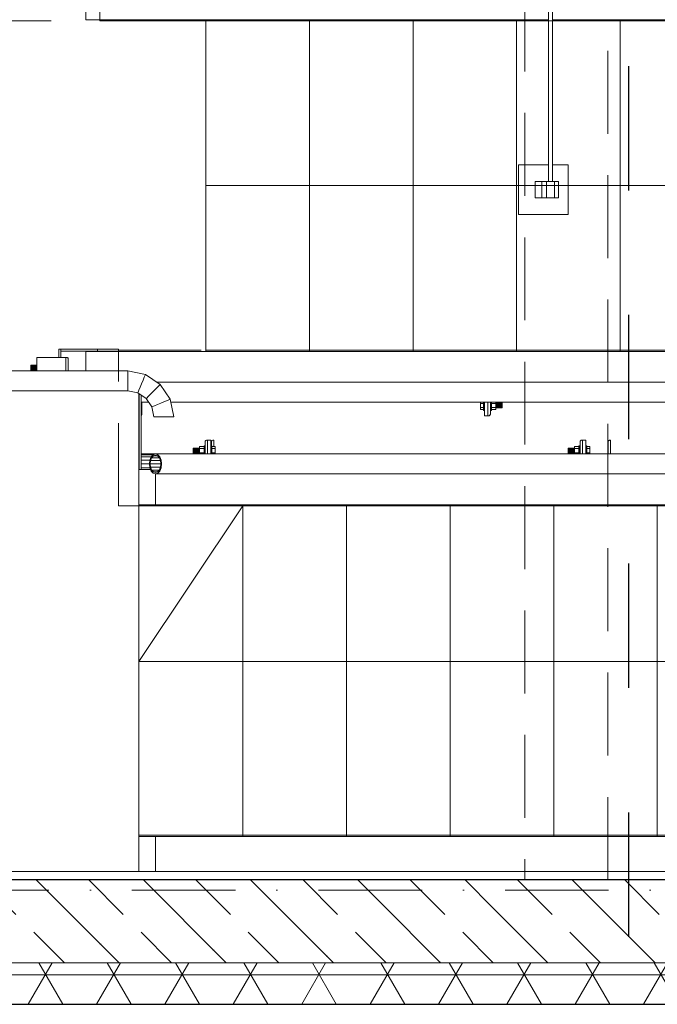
# Model space of a CAD drawing. Header units: millimetres. Extents: x -3176 to 162662, y -36434 to 57907.
# Tile 128 of 155: x 132355 to 133893, y 17931 to 20306. Entities that reach past the tile are written whole.
import ezdxf

# ---------------------------------------------------------------- set-up
doc = ezdxf.new("R2010")
doc.units = ezdxf.units.MM
for name, pattern in [('1-Sheet - 32170-CIV-6170-DW-2035-015-01 - RZUTY$0$A_Dash_3_0mm', [60, 30, -30]), ('1-Sheet - 32170-CIV-6170-DW-2035-015-01 - RZUTY$0$A_Dash_Dot_2_5mm_Axis', [45, 25, -10, 0, -10]), ('1-Sheet - 32170-CIV-6170-DW-2035-015-01 - RZUTY$0$A_Hidden_2_0mm', [30, 20, -10]), ('1-Sheet - 32170-CIV-6170-DW-2035-015-01 - RZUTY$1$A_Dash_3_0mm', [60, 30, -30])]:
    doc.linetypes.add(name, pattern=pattern)
doc.layers.get('0').update_dxf_attribs({"lineweight": 5})
for name, color, linetype, lineweight in [('1-Sheet - 32170-CIV-6170-DW-2035-015-01 - RZUTY$0$A-AREA', 8, '1-Sheet - 32170-CIV-6170-DW-2035-015-01 - RZUTY$1$A_Dash_3_0mm', 0), ('1-Sheet - 32170-CIV-6170-DW-2035-015-01 - RZUTY$0$A-COLS', 8, 'Continuous', 0), ('1-Sheet - 32170-CIV-6170-DW-2035-015-01 - RZUTY$0$A-DETL', 8, 'Continuous', 0), ('1-Sheet - 32170-CIV-6170-DW-2035-015-01 - RZUTY$0$A-DETL-THIN', 8, 'Continuous', 0), ('1-Sheet - 32170-CIV-6170-DW-2035-015-01 - RZUTY$0$A-GENM', 8, 'Continuous', 0), ('1-Sheet - 32170-CIV-6170-DW-2035-015-01 - RZUTY$0$A-WALL', 8, 'Continuous', 0), ('1-Sheet - 32170-CIV-6170-DW-2035-015-01 - RZUTY$0$A-WALL-PATT', 8, 'Continuous', 0), ('1-Sheet - 32170-CIV-6170-DW-2035-015-01 - RZUTY$0$G-ANNO-SYMB', 8, 'Continuous', 0), ('1-Sheet - 32170-CIV-6170-DW-2035-015-01 - RZUTY$0$Q-SPCQ', 8, 'Continuous', 0), ('1-Sheet - 32170-CIV-6170-DW-2035-015-01 - RZUTY$0$S-BEAM', 8, 'Continuous', 0), ('1-Sheet - 32170-CIV-6170-DW-2035-015-01 - RZUTY$0$S-GRID', 8, 'Continuous', 0)]:
    doc.layers.add(name, color=color, linetype=linetype, lineweight=lineweight)

# ---------------------------------------------------------------- blocks, each defined once
blk = doc.blocks.new('1-Sheet - 32170-CIV-6170-DW-2035-015-01 - RZUTY$0$A_Roof_Linear_Guard_System - Pole_4x4_H_50_L_150-1176524-B2_100a_AG_PARTER_00a - Dep_PW')
at = {"layer": '1-Sheet - 32170-CIV-6170-DW-2035-015-01 - RZUTY$0$A-GENM'}
for p, q in [((6554.72, -130), (6554.72, -547)), ((6555.72, -547), (6555.72, -130)), ((6547.49, -543), (6547.49, -555)), ((6547.51, -543), (6547.49, -543)), ((6547.51, -555), (6547.51, -543)), ((6547.51, -543), (6554.75, -543)), ((6555.71, -543), (6559.5, -543)), ((6559.5, -543), (6559.5, -555)), ((6551.51, -551), (6551.51, -547)), ((6553.16, -547), (6551.51, -547)), ((6553.16, -547), (6553.16, -551)), ((6554.22, -547), (6553.16, -547)), ((6554.22, -547), (6554.22, -551)), ((6556.22, -547), (6554.22, -547)), ((6557.16, -547), (6556.22, -547)), ((6556.22, -551), (6556.22, -547)), ((6557.16, -551), (6557.16, -547)), ((6551.51, -551), (6553.16, -551)), ((6553.16, -551), (6554.22, -551)), ((6554.22, -551), (6556.22, -551)), ((6556.22, -551), (6557.16, -551)), ((6547.49, -555), (6547.51, -555)), ((6547.51, -555), (6559.5, -555))]:
    blk.add_line(p, q, dxfattribs=at)
blk = doc.blocks.new('1-Sheet - 32170-CIV-6170-DW-2035-015-01 - RZUTY')
at = {"layer": '1-Sheet - 32170-CIV-6170-DW-2035-015-01 - RZUTY$0$A-WALL-PATT', "lineweight": 9}
h = blk.add_hatch(dxfattribs=at)
h.set_pattern_fill('FP_8', color=256, angle=-225, style=0, pattern_type=2)
h.set_pattern_definition([(315, (3359.188, 0), (12.93157, 12.93157), [12.192, -6.096]), (315, (3372.395, -1e-12), (12.93157, 12.93157), [20.32, 0, 0, 0])])
h.paths.add_polyline_path([(9680.71, -735.5), (10083.85, -735.5), (10083.85, -715.5), (9680.71, -715.5), (9680.71, -729.25)])
h.paths.add_polyline_path([(10145.71, -735.5), (10145.71, -715.5), (10112.58, -715.5), (10112.58, -735.5)])
h = blk.add_hatch(dxfattribs=at)
h.set_pattern_fill('FP_12', color=256, angle=-180, style=0, pattern_type=2)
h.set_pattern_definition([(0, (3359.188, 0), (0, 14.287), []), (60, (3359.188, 0), (-12.37377, 7.144), []), (120, (3359.188, 0), (-12.37377, -7.144), [])])
h.paths.add_polyline_path([(9852.08, -745.5), (10083.85, -745.5), (10083.85, -735.5), (9670.71, -735.5), (9670.71, -745.5), (9741.77, -745.5)])
h.paths.add_polyline_path([(10155.71, -745.5), (10155.71, -735.5), (10112.58, -735.5), (10112.58, -745.5)])
at = {"layer": '1-Sheet - 32170-CIV-6170-DW-2035-015-01 - RZUTY$0$A-AREA'}
for p, q in [((9913.94, -508.3), (9700.71, -508.3)), ((10125.71, -508.3), (9914.89, -508.3))]:
    blk.add_line(p, q, dxfattribs=at)
at = {"layer": '1-Sheet - 32170-CIV-6170-DW-2035-015-01 - RZUTY$0$A-COLS'}
for p, q in [((9797.46, -592.73), (9797.46, -589.45)), ((9797.46, -589.45), (9797.66, -589.45)), ((9798.06, -589.85), (9798.06, -592.73)), ((9815.82, -600.26), (9815.82, -603.15)), ((9899.3, -603.55), (9899.3, -600.26)), ((9899.9, -600.26), (9899.9, -603.15)), ((9899.5, -603.55), (9899.3, -603.55)), ((9831.08, -612.73), (9831.08, -609.85)), ((9831.48, -609.45), (9831.68, -609.45)), ((9831.68, -609.45), (9831.68, -612.73)), ((9832.6, -611.49), (9832.6, -609.85)), ((9833, -609.45), (9833.2, -609.45)), ((9833.2, -609.45), (9833.2, -610.95)), ((9921.53, -612.73), (9921.53, -609.85)), ((9921.93, -609.45), (9922.13, -609.45)), ((9922.13, -609.45), (9922.13, -612.73)), ((9928.32, -612.73), (9928.32, -609.85)), ((9928.72, -609.45), (9928.92, -609.45)), ((9928.92, -609.45), (9928.92, -612.73)), ((9832.6, -612.73), (9832.6, -612.41))]:
    blk.add_line(p, q, dxfattribs=at)
at = {"layer": '1-Sheet - 32170-CIV-6170-DW-2035-015-01 - RZUTY$0$A-COLS', "flags": 128}
for points in [[(9797.66, -589.45), (9797.75, -589.46), (9797.83, -589.49), (9797.91, -589.54), (9797.97, -589.6), (9798.02, -589.67), (9798.05, -589.76), (9798.06, -589.85)], [(9815.82, -603.15), (9815.81, -603.24), (9815.78, -603.32), (9815.74, -603.4), (9815.67, -603.46)], [(9899.9, -603.15), (9899.89, -603.24), (9899.86, -603.32), (9899.81, -603.4), (9899.75, -603.46), (9899.67, -603.51), (9899.59, -603.54), (9899.5, -603.55)], [(9831.08, -609.85), (9831.09, -609.76), (9831.12, -609.67), (9831.17, -609.6), (9831.23, -609.54), (9831.3, -609.49), (9831.39, -609.46), (9831.48, -609.45)], [(9832.6, -609.85), (9832.61, -609.76), (9832.64, -609.67), (9832.69, -609.6), (9832.75, -609.54), (9832.83, -609.49), (9832.92, -609.46), (9833, -609.45)], [(9921.53, -609.85), (9921.54, -609.76), (9921.56, -609.67), (9921.61, -609.6), (9921.68, -609.54), (9921.75, -609.49), (9921.84, -609.46), (9921.93, -609.45)], [(9928.32, -609.85), (9928.33, -609.76), (9928.36, -609.67), (9928.4, -609.6), (9928.47, -609.54), (9928.54, -609.49), (9928.63, -609.46), (9928.72, -609.45)]]:
    blk.add_lwpolyline(points, dxfattribs=at)
at = {"layer": '1-Sheet - 32170-CIV-6170-DW-2035-015-01 - RZUTY$0$A-COLS'}
blk.add_arc((9797.66, -589.85), 0.4, 0, 90, dxfattribs=at)
at = {"layer": '1-Sheet - 32170-CIV-6170-DW-2035-015-01 - RZUTY$0$A-DETL', "linetype": '1-Sheet - 32170-CIV-6170-DW-2035-015-01 - RZUTY$0$A_Hidden_2_0mm'}
for p, q in [((9908.21, 459.5), (9908.21, -715.5)), ((9928.21, -715.5), (9928.21, 459.5)), ((9805.72, 130.5), (9805.72, -508.3)), ((9805.72, -508.3), (10125.71, -508.3)), ((9831.25, -508.3), (9831.25, -587.7)), ((9856.25, -508.3), (9856.25, -587.7)), ((9881.25, -508.3), (9881.25, -587.7)), ((9906.25, -508.3), (9906.25, -587.7)), ((9931.25, -508.3), (9931.25, -587.7)), ((9810.17, -587.7), (10008.25, -587.7)), ((9810.17, -625.3), (9810.17, -587.7)), ((9910.11, -625.3), (9810.17, -625.3)), ((9815.14, -713.5), (9815.14, -625.3)), ((9840.18, -704.7), (9840.18, -625.3)), ((9865.18, -704.7), (9865.18, -625.3)), ((9890.18, -704.7), (9890.18, -625.3)), ((9915.18, -704.7), (9915.18, -625.3)), ((9940.18, -704.7), (9940.18, -625.3)), ((9910.11, -704.7), (9815.14, -704.7))]:
    blk.add_line(p, q, dxfattribs=at)
at = {"layer": '1-Sheet - 32170-CIV-6170-DW-2035-015-01 - RZUTY$0$A-DETL-THIN'}
for p, q in [((9831.25, -548), (10071.14, -548)), ((9815.14, -662.83), (9840.18, -625.3)), ((9815.14, -662.83), (10071.14, -662.83))]:
    blk.add_line(p, q, dxfattribs=at)
at = {"layer": '1-Sheet - 32170-CIV-6170-DW-2035-015-01 - RZUTY$0$A-GENM'}
for p, q in [((9898.45, -600.35), (9898.45, -600.37)), ((9898.45, -600.35), (9898.45, -600.55)), ((9899.95, -600.44), (9899.95, -600.35)), ((9899.95, -600.55), (9899.95, -600.35)), ((9898.45, -601.54), (9898.45, -601.75)), ((9898.45, -601.72), (9898.45, -601.75)), ((9899.95, -601.75), (9899.95, -601.54)), ((9899.95, -601.75), (9899.95, -601.65)), ((9815.14, -616.5), (9815.14, -611.5)), ((9831.03, -611.25), (9831.03, -611.34)), ((9831.03, -611.25), (9831.03, -611.45)), ((9831.03, -612.44), (9831.03, -612.65)), ((9831.03, -612.55), (9831.03, -612.65)), ((9832.53, -611.27), (9832.53, -611.25)), ((9832.53, -611.45), (9832.53, -611.25)), ((9832.53, -612.65), (9832.53, -612.44)), ((9832.53, -612.65), (9832.53, -612.62)), ((9921.48, -611.25), (9921.48, -611.34)), ((9921.48, -611.25), (9921.48, -611.45)), ((9921.48, -612.44), (9921.48, -612.65)), ((9921.48, -612.55), (9921.48, -612.65)), ((9922.98, -611.27), (9922.98, -611.25)), ((9922.98, -611.45), (9922.98, -611.25)), ((9922.98, -612.65), (9922.98, -612.44)), ((9922.98, -612.65), (9922.98, -612.62))]:
    blk.add_line(p, q, dxfattribs=at)
at = {"layer": '1-Sheet - 32170-CIV-6170-DW-2035-015-01 - RZUTY$0$A-WALL', "lineweight": 25}
for p, q in [((10083.85, -715.5), (9670.71, -715.5)), ((9670.71, -745.5), (10083.85, -745.5))]:
    blk.add_line(p, q, dxfattribs=at)
at = {"layer": '1-Sheet - 32170-CIV-6170-DW-2035-015-01 - RZUTY$0$A-WALL'}
blk.add_line((9680.71, -735.5), (10083.85, -735.5), dxfattribs=at)
at = {"layer": '1-Sheet - 32170-CIV-6170-DW-2035-015-01 - RZUTY$0$G-ANNO-SYMB', "linetype": '1-Sheet - 32170-CIV-6170-DW-2035-015-01 - RZUTY$0$A_Dash_3_0mm', "lineweight": 25}
blk.add_line((9933.21, 680.8), (9933.21, -872.88), dxfattribs=at)
blk.add_line((9933.21, 680.8), (9933.21, -872.88), dxfattribs=at)
at = {"layer": '1-Sheet - 32170-CIV-6170-DW-2035-015-01 - RZUTY$0$Q-SPCQ'}
for p, q in [((9789.06, -591.35), (9790.46, -591.35)), ((9789.06, -591.35), (9789.06, -591.39)), ((9789.06, -591.39), (9790.46, -591.39)), ((9789.06, -591.39), (9789.06, -591.52)), ((9789.06, -591.52), (9790.46, -591.52)), ((9789.06, -591.52), (9789.06, -591.72)), ((9789.06, -591.72), (9790.46, -591.72)), ((9789.06, -591.72), (9789.06, -591.95)), ((9789.06, -591.95), (9790.46, -591.95)), ((9789.06, -591.95), (9789.06, -592.18)), ((9789.06, -592.18), (9790.46, -592.18)), ((9789.06, -592.18), (9789.06, -592.37)), ((9789.06, -592.37), (9790.46, -592.37)), ((9789.06, -592.37), (9789.06, -592.5)), ((9789.06, -592.5), (9790.46, -592.5)), ((9789.06, -592.5), (9789.06, -592.55)), ((9789.06, -592.55), (9790.46, -592.55)), ((9897.5, -600.26), (9897.5, -600.55)), ((9897.5, -600.55), (9898.25, -600.55)), ((9897.5, -600.55), (9897.5, -601.55)), ((9898.25, -600.26), (9898.25, -600.38)), ((9898.25, -600.55), (9898.25, -600.26)), ((9898.25, -600.38), (9898.25, -600.59)), ((9898.5, -600.38), (9898.25, -600.38)), ((9898.45, -600.38), (9898.25, -600.38)), ((9898.45, -600.38), (9898.25, -600.38)), ((9898.45, -600.38), (9898.25, -600.38)), ((9898.25, -600.59), (9898.25, -600.81)), ((9898.5, -600.59), (9898.25, -600.59)), ((9898.25, -600.81), (9898.25, -601.05)), ((9898.5, -600.81), (9898.25, -600.81)), ((9900.15, -600.38), (9899.9, -600.38)), ((9900.15, -600.38), (9899.9, -600.38)), ((9900.15, -600.38), (9899.9, -600.38)), ((9900.15, -600.38), (9899.9, -600.38)), ((9900.15, -600.59), (9899.9, -600.59)), ((9900.15, -600.81), (9899.9, -600.81)), ((9900.15, -600.38), (9900.15, -600.26)), ((9900.15, -600.26), (9900.15, -600.55)), ((9900.15, -600.59), (9900.15, -600.38)), ((9900.15, -600.55), (9901.23, -600.55)), ((9900.15, -600.81), (9900.15, -600.59)), ((9900.15, -601.05), (9900.15, -600.81)), ((9901.23, -600.55), (9901.23, -600.26)), ((9902.75, -600.45), (9901.23, -600.45)), ((9902.75, -600.49), (9901.23, -600.49)), ((9901.23, -601.55), (9901.23, -600.55)), ((9902.75, -600.62), (9901.23, -600.62)), ((9902.75, -600.82), (9901.23, -600.82)), ((9902.75, -600.49), (9902.75, -600.45)), ((9902.75, -600.62), (9902.75, -600.49)), ((9902.75, -600.82), (9902.75, -600.62)), ((9902.75, -601.05), (9902.75, -600.82)), ((9897.5, -601.55), (9898.25, -601.55)), ((9897.5, -601.55), (9897.5, -602.05)), ((9897.5, -602.05), (9898.25, -602.05)), ((9898.25, -601.05), (9898.5, -601.05)), ((9898.25, -601.05), (9898.25, -601.28)), ((9898.25, -601.28), (9898.25, -601.51)), ((9898.5, -601.28), (9898.25, -601.28)), ((9898.25, -601.51), (9898.25, -601.71)), ((9898.5, -601.51), (9898.25, -601.51)), ((9898.25, -602.05), (9898.25, -601.55)), ((9898.45, -601.71), (9898.25, -601.71)), ((9898.25, -601.71), (9898.25, -601.9)), ((9898.5, -601.71), (9898.25, -601.71)), ((9898.45, -601.71), (9898.25, -601.71)), ((9898.45, -601.71), (9898.25, -601.71)), ((9898.5, -601.9), (9898.25, -601.9)), ((9898.25, -601.9), (9898.25, -602.05)), ((9898.5, -601.9), (9898.25, -601.9)), ((9898.5, -601.9), (9898.25, -601.9)), ((9898.5, -601.9), (9898.25, -601.9)), ((9898.5, -602.05), (9898.25, -602.05)), ((9898.25, -602.16), (9898.25, -602.05)), ((9898.25, -602.05), (9898.25, -602.16)), ((9898.5, -602.05), (9898.25, -602.05)), ((9898.5, -602.05), (9898.25, -602.05)), ((9898.25, -602.16), (9898.25, -602.05)), ((9898.25, -602.05), (9898.25, -602.16)), ((9898.5, -602.05), (9898.25, -602.05)), ((9898.5, -602.16), (9898.25, -602.16)), ((9898.25, -602.23), (9898.25, -602.16)), ((9898.25, -602.16), (9898.25, -602.23)), ((9898.5, -602.16), (9898.25, -602.16)), ((9898.5, -602.16), (9898.25, -602.16)), ((9898.25, -602.23), (9898.25, -602.16)), ((9898.25, -602.16), (9898.25, -602.23)), ((9898.5, -602.16), (9898.25, -602.16)), ((9898.5, -602.23), (9898.25, -602.23)), ((9898.25, -602.25), (9898.25, -602.23)), ((9898.25, -602.23), (9898.25, -602.25)), ((9898.5, -602.23), (9898.25, -602.23)), ((9898.5, -602.23), (9898.25, -602.23)), ((9898.25, -602.25), (9898.25, -602.23)), ((9898.25, -602.23), (9898.25, -602.25)), ((9898.5, -602.23), (9898.25, -602.23)), ((9898.5, -602.25), (9898.25, -602.25)), ((9898.5, -602.25), (9898.25, -602.25)), ((9899.9, -601.05), (9900.15, -601.05)), ((9900.15, -601.28), (9899.9, -601.28)), ((9900.15, -601.51), (9899.9, -601.51)), ((9900.15, -601.71), (9899.9, -601.71)), ((9900.15, -601.71), (9899.9, -601.71)), ((9900.15, -601.71), (9899.9, -601.71)), ((9900.15, -601.71), (9899.9, -601.71)), ((9900.15, -601.9), (9899.9, -601.9)), ((9900.15, -601.9), (9899.9, -601.9)), ((9900.15, -601.9), (9899.9, -601.9)), ((9900.15, -601.9), (9899.9, -601.9)), ((9900.15, -602.05), (9899.9, -602.05)), ((9900.15, -602.05), (9899.9, -602.05)), ((9900.15, -602.05), (9899.9, -602.05)), ((9900.15, -602.05), (9899.9, -602.05)), ((9900.15, -602.16), (9899.9, -602.16)), ((9900.15, -602.16), (9899.9, -602.16)), ((9900.15, -602.16), (9899.9, -602.16)), ((9900.15, -602.16), (9899.9, -602.16)), ((9900.15, -602.23), (9899.9, -602.23)), ((9900.15, -602.23), (9899.9, -602.23)), ((9900.15, -602.23), (9899.9, -602.23)), ((9900.15, -602.23), (9899.9, -602.23)), ((9900.15, -602.25), (9899.9, -602.25)), ((9900.15, -602.25), (9899.9, -602.25)), ((9900.15, -601.28), (9900.15, -601.05)), ((9900.15, -601.51), (9900.15, -601.28)), ((9900.15, -601.71), (9900.15, -601.51)), ((9900.15, -601.55), (9901.23, -601.55)), ((9900.15, -601.55), (9900.15, -602.05)), ((9900.15, -601.9), (9900.15, -601.71)), ((9900.15, -602.05), (9900.15, -601.9)), ((9900.15, -602.05), (9900.15, -602.16)), ((9900.15, -602.16), (9900.15, -602.05)), ((9900.15, -602.05), (9900.15, -602.16)), ((9900.15, -602.16), (9900.15, -602.05)), ((9900.15, -602.05), (9901.23, -602.05)), ((9900.15, -602.16), (9900.15, -602.23)), ((9900.15, -602.23), (9900.15, -602.16)), ((9900.15, -602.16), (9900.15, -602.23)), ((9900.15, -602.23), (9900.15, -602.16)), ((9900.15, -602.23), (9900.15, -602.25)), ((9900.15, -602.25), (9900.15, -602.23)), ((9900.15, -602.23), (9900.15, -602.25)), ((9900.15, -602.25), (9900.15, -602.23)), ((9901.23, -601.05), (9902.75, -601.05)), ((9902.75, -601.28), (9901.23, -601.28)), ((9902.75, -601.47), (9901.23, -601.47)), ((9901.23, -602.05), (9901.23, -601.55)), ((9902.75, -601.6), (9901.23, -601.6)), ((9902.75, -601.65), (9901.23, -601.65)), ((9902.75, -601.28), (9902.75, -601.05)), ((9902.75, -601.47), (9902.75, -601.28)), ((9902.75, -601.6), (9902.75, -601.47)), ((9902.75, -601.65), (9902.75, -601.6)), ((9828.23, -611.35), (9829.75, -611.35)), ((9828.23, -611.35), (9828.23, -611.39)), ((9828.23, -611.39), (9829.75, -611.39)), ((9828.23, -611.39), (9828.23, -611.52)), ((9828.23, -611.52), (9829.75, -611.52)), ((9828.23, -611.52), (9828.23, -611.72)), ((9828.23, -611.72), (9829.75, -611.72)), ((9828.23, -611.72), (9828.23, -611.95)), ((9829.75, -611.95), (9828.23, -611.95)), ((9828.23, -611.95), (9828.23, -612.18)), ((9828.23, -612.18), (9829.75, -612.18)), ((9828.23, -612.18), (9828.23, -612.37)), ((9828.23, -612.37), (9829.75, -612.37)), ((9828.23, -612.37), (9828.23, -612.5)), ((9828.23, -612.5), (9829.75, -612.5)), ((9828.23, -612.5), (9828.23, -612.55)), ((9828.23, -612.55), (9829.75, -612.55)), ((9829.75, -610.95), (9829.75, -611.45)), ((9830.83, -610.95), (9829.75, -610.95)), ((9829.75, -611.45), (9829.75, -612.45)), ((9830.83, -611.45), (9829.75, -611.45)), ((9829.75, -612.45), (9829.75, -612.73)), ((9830.83, -612.45), (9829.75, -612.45)), ((9830.83, -610.77), (9830.83, -610.75)), ((9830.83, -610.75), (9831.08, -610.75)), ((9830.83, -610.75), (9830.83, -610.77)), ((9830.83, -610.77), (9830.83, -610.75)), ((9830.83, -610.75), (9831.08, -610.75)), ((9830.83, -610.75), (9830.83, -610.77)), ((9830.83, -610.84), (9830.83, -610.77)), ((9830.83, -610.77), (9831.08, -610.77)), ((9830.83, -610.77), (9831.08, -610.77)), ((9830.83, -610.77), (9830.83, -610.84)), ((9830.83, -610.84), (9830.83, -610.77)), ((9830.83, -610.77), (9831.08, -610.77)), ((9830.83, -610.77), (9831.08, -610.77)), ((9830.83, -610.77), (9830.83, -610.84)), ((9830.83, -610.95), (9830.83, -610.84)), ((9830.83, -610.84), (9831.08, -610.84)), ((9830.83, -610.84), (9831.08, -610.84)), ((9830.83, -610.84), (9830.83, -610.95)), ((9830.83, -610.95), (9830.83, -610.84)), ((9830.83, -610.84), (9831.08, -610.84)), ((9830.83, -610.84), (9831.08, -610.84)), ((9830.83, -610.84), (9830.83, -610.95)), ((9830.83, -610.95), (9831.08, -610.95)), ((9830.83, -610.95), (9831.08, -610.95)), ((9830.83, -610.95), (9830.83, -611.1)), ((9830.83, -610.95), (9831.08, -610.95)), ((9830.83, -610.95), (9831.08, -610.95)), ((9830.83, -611.45), (9830.83, -610.95)), ((9830.83, -611.1), (9831.08, -611.1)), ((9830.83, -611.1), (9831.08, -611.1)), ((9830.83, -611.1), (9830.83, -611.28)), ((9830.83, -611.1), (9831.08, -611.1)), ((9830.83, -611.1), (9831.08, -611.1)), ((9830.83, -611.28), (9831.08, -611.28)), ((9830.83, -611.28), (9831.08, -611.28)), ((9830.83, -611.28), (9830.83, -611.49)), ((9830.83, -611.28), (9831.08, -611.28)), ((9830.83, -611.28), (9831.08, -611.28)), ((9830.83, -611.49), (9831.08, -611.49)), ((9830.83, -611.49), (9830.83, -611.71)), ((9830.83, -611.71), (9831.08, -611.71)), ((9830.83, -611.71), (9830.83, -611.95)), ((9831.08, -611.95), (9830.83, -611.95)), ((9830.83, -611.95), (9830.83, -612.18)), ((9830.83, -612.18), (9831.08, -612.18)), ((9830.83, -612.18), (9830.83, -612.41)), ((9830.83, -612.41), (9831.08, -612.41)), ((9830.83, -612.41), (9830.83, -612.61)), ((9830.83, -612.73), (9830.83, -612.45)), ((9830.83, -612.61), (9831.08, -612.61)), ((9830.83, -612.61), (9830.83, -612.73)), ((9830.83, -612.61), (9831.08, -612.61)), ((9830.83, -612.61), (9831.08, -612.61)), ((9830.83, -612.61), (9831.08, -612.61)), ((9832.48, -610.75), (9832.73, -610.75)), ((9832.48, -610.75), (9832.73, -610.75)), ((9832.48, -610.77), (9832.73, -610.77)), ((9832.48, -610.77), (9832.73, -610.77)), ((9832.48, -610.77), (9832.73, -610.77)), ((9832.48, -610.77), (9832.73, -610.77)), ((9832.48, -610.84), (9832.73, -610.84)), ((9832.48, -610.84), (9832.73, -610.84)), ((9832.48, -610.84), (9832.73, -610.84)), ((9832.48, -610.84), (9832.73, -610.84)), ((9832.48, -610.95), (9832.73, -610.95)), ((9832.48, -610.95), (9832.73, -610.95)), ((9832.48, -610.95), (9832.73, -610.95)), ((9832.48, -610.95), (9832.73, -610.95)), ((9832.48, -611.1), (9832.73, -611.1)), ((9832.48, -611.1), (9832.73, -611.1)), ((9832.48, -611.1), (9832.73, -611.1)), ((9832.48, -611.1), (9832.73, -611.1)), ((9832.48, -611.28), (9832.73, -611.28)), ((9832.48, -611.49), (9832.73, -611.49)), ((9832.48, -611.71), (9832.73, -611.71)), ((9832.73, -611.95), (9832.48, -611.95)), ((9832.48, -612.18), (9832.73, -612.18)), ((9832.48, -612.41), (9832.73, -612.41)), ((9832.48, -612.61), (9832.73, -612.61)), ((9832.53, -611.28), (9832.73, -611.28)), ((9832.53, -611.28), (9832.73, -611.28)), ((9832.53, -611.28), (9832.73, -611.28)), ((9832.53, -612.61), (9832.73, -612.61)), ((9832.53, -612.61), (9832.73, -612.61)), ((9832.53, -612.61), (9832.73, -612.61)), ((9832.73, -610.75), (9832.73, -610.77)), ((9832.73, -610.77), (9832.73, -610.75)), ((9832.73, -610.75), (9832.73, -610.77)), ((9832.73, -610.77), (9832.73, -610.75)), ((9832.73, -610.77), (9832.73, -610.84)), ((9832.73, -610.84), (9832.73, -610.77)), ((9832.73, -610.77), (9832.73, -610.84)), ((9832.73, -610.84), (9832.73, -610.77)), ((9832.73, -610.84), (9832.73, -610.95)), ((9832.73, -610.95), (9832.73, -610.84)), ((9832.73, -610.84), (9832.73, -610.95)), ((9832.73, -610.95), (9832.73, -610.84)), ((9832.73, -611.1), (9832.73, -610.95)), ((9832.73, -610.95), (9832.73, -611.45)), ((9833.48, -610.95), (9832.73, -610.95)), ((9832.73, -611.28), (9832.73, -611.1)), ((9832.73, -611.49), (9832.73, -611.28)), ((9833.48, -611.45), (9832.73, -611.45)), ((9832.73, -611.71), (9832.73, -611.49)), ((9832.73, -611.95), (9832.73, -611.71)), ((9832.73, -612.18), (9832.73, -611.95)), ((9832.73, -612.41), (9832.73, -612.18)), ((9832.73, -612.61), (9832.73, -612.41)), ((9832.73, -612.45), (9832.73, -612.73)), ((9833.48, -612.45), (9832.73, -612.45)), ((9832.73, -612.73), (9832.73, -612.61)), ((9833.48, -611.45), (9833.48, -610.95)), ((9833.48, -612.45), (9833.48, -611.45)), ((9833.48, -612.73), (9833.48, -612.45)), ((9918.68, -611.35), (9920.2, -611.35)), ((9918.68, -611.35), (9918.68, -611.39)), ((9918.68, -611.39), (9920.2, -611.39)), ((9918.68, -611.39), (9918.68, -611.52)), ((9918.68, -611.52), (9920.2, -611.52)), ((9918.68, -611.52), (9918.68, -611.72)), ((9918.68, -611.72), (9920.2, -611.72)), ((9918.68, -611.72), (9918.68, -611.95)), ((9920.2, -611.95), (9918.68, -611.95)), ((9918.68, -611.95), (9918.68, -612.18)), ((9918.68, -612.18), (9920.2, -612.18)), ((9918.68, -612.18), (9918.68, -612.37)), ((9918.68, -612.37), (9920.2, -612.37)), ((9918.68, -612.37), (9918.68, -612.5)), ((9918.68, -612.5), (9920.2, -612.5)), ((9918.68, -612.5), (9918.68, -612.55)), ((9918.68, -612.55), (9920.2, -612.55)), ((9920.2, -610.95), (9920.2, -611.45)), ((9921.28, -610.95), (9920.2, -610.95)), ((9920.2, -611.45), (9920.2, -612.45)), ((9921.28, -611.45), (9920.2, -611.45)), ((9920.2, -612.45), (9920.2, -612.73)), ((9921.28, -612.45), (9920.2, -612.45)), ((9921.28, -610.77), (9921.28, -610.75)), ((9921.28, -610.75), (9921.53, -610.75)), ((9921.28, -610.75), (9921.28, -610.77)), ((9921.28, -610.77), (9921.28, -610.75)), ((9921.28, -610.75), (9921.53, -610.75)), ((9921.28, -610.75), (9921.28, -610.77)), ((9921.28, -610.84), (9921.28, -610.77)), ((9921.28, -610.77), (9921.53, -610.77)), ((9921.28, -610.77), (9921.53, -610.77)), ((9921.28, -610.77), (9921.28, -610.84)), ((9921.28, -610.84), (9921.28, -610.77)), ((9921.28, -610.77), (9921.53, -610.77)), ((9921.28, -610.77), (9921.53, -610.77)), ((9921.28, -610.77), (9921.28, -610.84)), ((9921.28, -610.95), (9921.28, -610.84)), ((9921.28, -610.84), (9921.53, -610.84)), ((9921.28, -610.84), (9921.53, -610.84)), ((9921.28, -610.84), (9921.28, -610.95)), ((9921.28, -610.95), (9921.28, -610.84)), ((9921.28, -610.84), (9921.53, -610.84)), ((9921.28, -610.84), (9921.53, -610.84)), ((9921.28, -610.84), (9921.28, -610.95)), ((9921.28, -610.95), (9921.53, -610.95)), ((9921.28, -610.95), (9921.53, -610.95)), ((9921.28, -610.95), (9921.28, -611.1)), ((9921.28, -610.95), (9921.53, -610.95)), ((9921.28, -610.95), (9921.53, -610.95)), ((9921.28, -611.45), (9921.28, -610.95)), ((9921.28, -611.1), (9921.53, -611.1)), ((9921.28, -611.1), (9921.53, -611.1)), ((9921.28, -611.1), (9921.28, -611.28)), ((9921.28, -611.1), (9921.53, -611.1)), ((9921.28, -611.1), (9921.53, -611.1)), ((9921.28, -611.28), (9921.53, -611.28)), ((9921.28, -611.28), (9921.53, -611.28)), ((9921.28, -611.28), (9921.28, -611.49)), ((9921.28, -611.28), (9921.53, -611.28)), ((9921.28, -611.28), (9921.53, -611.28)), ((9921.28, -611.49), (9921.53, -611.49)), ((9921.28, -611.49), (9921.28, -611.71)), ((9921.28, -611.71), (9921.53, -611.71)), ((9921.28, -611.71), (9921.28, -611.95)), ((9921.53, -611.95), (9921.28, -611.95)), ((9921.28, -611.95), (9921.28, -612.18)), ((9921.28, -612.18), (9921.53, -612.18)), ((9921.28, -612.18), (9921.28, -612.41)), ((9921.28, -612.41), (9921.53, -612.41)), ((9921.28, -612.41), (9921.28, -612.61)), ((9921.28, -612.73), (9921.28, -612.45)), ((9921.28, -612.61), (9921.53, -612.61)), ((9921.28, -612.61), (9921.28, -612.73)), ((9921.28, -612.61), (9921.53, -612.61)), ((9921.28, -612.61), (9921.53, -612.61)), ((9921.28, -612.61), (9921.53, -612.61)), ((9922.93, -610.75), (9923.18, -610.75)), ((9922.93, -610.75), (9923.18, -610.75)), ((9922.93, -610.77), (9923.18, -610.77)), ((9922.93, -610.77), (9923.18, -610.77)), ((9922.93, -610.77), (9923.18, -610.77)), ((9922.93, -610.77), (9923.18, -610.77)), ((9922.93, -610.84), (9923.18, -610.84)), ((9922.93, -610.84), (9923.18, -610.84)), ((9922.93, -610.84), (9923.18, -610.84)), ((9922.93, -610.84), (9923.18, -610.84)), ((9922.93, -610.95), (9923.18, -610.95)), ((9922.93, -610.95), (9923.18, -610.95)), ((9922.93, -610.95), (9923.18, -610.95)), ((9922.93, -610.95), (9923.18, -610.95)), ((9922.93, -611.1), (9923.18, -611.1)), ((9922.93, -611.1), (9923.18, -611.1)), ((9922.93, -611.1), (9923.18, -611.1)), ((9922.93, -611.1), (9923.18, -611.1)), ((9922.93, -611.28), (9923.18, -611.28)), ((9922.93, -611.49), (9923.18, -611.49)), ((9922.93, -611.71), (9923.18, -611.71)), ((9923.18, -611.95), (9922.93, -611.95)), ((9922.93, -612.18), (9923.18, -612.18)), ((9922.93, -612.41), (9923.18, -612.41)), ((9922.93, -612.61), (9923.18, -612.61)), ((9922.98, -611.28), (9923.18, -611.28)), ((9922.98, -611.28), (9923.18, -611.28)), ((9922.98, -611.28), (9923.18, -611.28)), ((9922.98, -612.61), (9923.18, -612.61)), ((9922.98, -612.61), (9923.18, -612.61)), ((9922.98, -612.61), (9923.18, -612.61)), ((9923.18, -610.75), (9923.18, -610.77)), ((9923.18, -610.77), (9923.18, -610.75)), ((9923.18, -610.75), (9923.18, -610.77)), ((9923.18, -610.77), (9923.18, -610.75)), ((9923.18, -610.77), (9923.18, -610.84)), ((9923.18, -610.84), (9923.18, -610.77)), ((9923.18, -610.77), (9923.18, -610.84)), ((9923.18, -610.84), (9923.18, -610.77)), ((9923.18, -610.84), (9923.18, -610.95)), ((9923.18, -610.95), (9923.18, -610.84)), ((9923.18, -610.84), (9923.18, -610.95)), ((9923.18, -610.95), (9923.18, -610.84)), ((9923.18, -611.1), (9923.18, -610.95)), ((9923.18, -610.95), (9923.18, -611.45)), ((9923.93, -610.95), (9923.18, -610.95)), ((9923.18, -611.28), (9923.18, -611.1)), ((9923.18, -611.49), (9923.18, -611.28)), ((9923.93, -611.45), (9923.18, -611.45)), ((9923.18, -611.71), (9923.18, -611.49)), ((9923.18, -611.95), (9923.18, -611.71)), ((9923.18, -612.18), (9923.18, -611.95)), ((9923.18, -612.41), (9923.18, -612.18)), ((9923.18, -612.61), (9923.18, -612.41)), ((9923.18, -612.45), (9923.18, -612.73)), ((9923.93, -612.45), (9923.18, -612.45)), ((9923.18, -612.73), (9923.18, -612.61)), ((9923.93, -611.45), (9923.93, -610.95)), ((9923.93, -612.45), (9923.93, -611.45)), ((9923.93, -612.73), (9923.93, -612.45))]:
    blk.add_line(p, q, dxfattribs=at)
at = {"layer": '1-Sheet - 32170-CIV-6170-DW-2035-015-01 - RZUTY$0$S-BEAM'}
for p, q in [((9802.3, -500.56), (9802.3, -508)), ((9802.3, -508), (9913.94, -508)), ((9831.25, -508.3), (9831.25, -508)), ((9856.25, -508.3), (9856.25, -508)), ((9881.25, -508.3), (9881.25, -508)), ((9906.25, -508.3), (9906.25, -508)), ((9914.89, -508), (10002.3, -508)), ((9931.25, -508.3), (9931.25, -508)), ((9856.25, -508.3), (9831.25, -508.3)), ((9831.25, -508.3), (9831.25, -587.7)), ((9856.25, -508.3), (9831.25, -508.3)), ((9881.25, -508.3), (9856.25, -508.3)), ((9856.25, -508.3), (9856.25, -587.7)), ((9881.25, -508.3), (9856.25, -508.3)), ((9906.25, -508.3), (9881.25, -508.3)), ((9881.25, -508.3), (9881.25, -587.7)), ((9906.25, -508.3), (9881.25, -508.3)), ((9913.94, -508.3), (9906.25, -508.3)), ((9906.25, -508.3), (9906.25, -587.7)), ((9913.94, -508.3), (9906.25, -508.3)), ((9931.25, -508.3), (9914.89, -508.3)), ((9931.25, -508.3), (9914.89, -508.3)), ((9956.25, -508.3), (9931.25, -508.3)), ((9931.25, -508.3), (9931.25, -587.7)), ((9956.25, -508.3), (9931.25, -508.3)), ((9795.8, -587.46), (9796.3, -587.46)), ((9795.8, -589.45), (9795.8, -587.46)), ((9796.3, -587.96), (9796.3, -587.46)), ((9805.17, -587.46), (9796.3, -587.46)), ((9796.3, -589.45), (9796.3, -587.46)), ((9805.17, -587.96), (9796.3, -587.96)), ((9802.3, -588), (10002.3, -588)), ((9802.3, -588), (9802.3, -592.73)), ((9805.17, -587.96), (9805.17, -587.46)), ((9805.17, -587.46), (9810.17, -587.46)), ((9810.17, -587.96), (9805.17, -587.96)), ((9810.17, -587.46), (9810.17, -587.96)), ((9831.25, -587.7), (9856.25, -587.7)), ((9831.25, -587.7), (9856.25, -587.7)), ((9831.25, -588), (9831.25, -587.7)), ((9856.25, -587.7), (9881.25, -587.7)), ((9856.25, -587.7), (9881.25, -587.7)), ((9856.25, -588), (9856.25, -587.7)), ((9881.25, -587.7), (9906.25, -587.7)), ((9881.25, -587.7), (9906.25, -587.7)), ((9881.25, -588), (9881.25, -587.7)), ((9906.25, -587.7), (9931.25, -587.7)), ((9906.25, -587.7), (9931.25, -587.7)), ((9906.25, -588), (9906.25, -587.7)), ((9931.25, -587.7), (9956.25, -587.7)), ((9931.25, -587.7), (9956.25, -587.7)), ((9931.25, -588), (9931.25, -587.7)), ((9790.46, -589.45), (9797.46, -589.45)), ((9790.46, -589.45), (9790.46, -592.73)), ((9812.46, -592.73), (9701.63, -592.73)), ((9812.46, -592.92), (9812.46, -592.73)), ((9812.46, -592.73), (9816.69, -593.58)), ((9812.46, -592.73), (9812.46, -592.92)), ((9812.46, -593.44), (9812.46, -592.92)), ((9812.46, -592.92), (9812.46, -593.44)), ((9812.46, -594.22), (9812.46, -593.44)), ((9812.46, -593.44), (9812.46, -594.22)), ((9816.42, -594.23), (9816.62, -593.75)), ((9816.62, -593.75), (9816.69, -593.58)), ((9816.69, -593.58), (9820.28, -595.97)), ((9812.46, -595.15), (9812.46, -594.22)), ((9812.46, -594.22), (9812.46, -595.15)), ((9812.46, -596.07), (9812.46, -595.15)), ((9812.46, -595.15), (9812.46, -596.07)), ((9812.46, -596.86), (9812.46, -596.07)), ((9812.46, -596.07), (9812.46, -596.86)), ((9815.42, -596.66), (9815.77, -595.81)), ((9815.77, -595.81), (9816.12, -594.95)), ((9816.12, -594.95), (9816.42, -594.23)), ((9819.47, -595.43), (10007.13, -595.43)), ((9819.78, -596.47), (9820.15, -596.1)), ((9820.15, -596.1), (9820.28, -595.97)), ((9820.28, -595.97), (9822.68, -599.56)), ((9812.46, -597.56), (9701.63, -597.56)), ((9812.46, -597.38), (9812.46, -596.86)), ((9812.46, -596.86), (9812.46, -597.38)), ((9812.46, -597.56), (9812.46, -597.38)), ((9812.46, -597.38), (9812.46, -597.56)), ((9812.46, -597.56), (9814.85, -598.04)), ((9814.85, -598.04), (9814.92, -597.87)), ((9814.85, -598.04), (9816.87, -599.39)), ((9814.92, -597.87), (9815.12, -597.38)), ((9815.12, -597.38), (9815.42, -596.66)), ((9815.16, -598.27), (9815.14, -616.5)), ((9815.14, -611.5), (9815.14, -598.27)), ((9815.16, -598.27), (9815.16, -616.5)), ((9817.37, -598.89), (9817.92, -598.34)), ((9817.92, -598.34), (9818.58, -597.68)), ((9818.58, -597.68), (9819.23, -597.03)), ((9819.23, -597.03), (9819.78, -596.47)), ((9815.66, -598.58), (9815.66, -616.5)), ((9815.66, -600.26), (9817.45, -600.26)), ((9816.87, -599.39), (9817, -599.26)), ((9816.87, -599.39), (9818.22, -601.41)), ((9817, -599.26), (9817.37, -598.89)), ((9818.87, -601.14), (9819.6, -600.84)), ((9819.6, -600.84), (9820.45, -600.49)), ((9820.45, -600.49), (9821.31, -600.13)), ((9821.31, -600.13), (9822.03, -599.83)), ((9822.03, -599.83), (9822.51, -599.63)), ((9822.51, -599.63), (9822.68, -599.56)), ((9822.68, -599.56), (9823.52, -603.8)), ((9822.82, -600.26), (10007.13, -600.26)), ((9898.5, -603.55), (9898.5, -600.26)), ((9818.22, -601.41), (9818.39, -601.34)), ((9818.22, -601.41), (9818.69, -603.8)), ((9818.39, -601.34), (9818.87, -601.14)), ((9818.88, -603.8), (9818.69, -603.8)), ((9819.4, -603.8), (9818.88, -603.8)), ((9820.19, -603.8), (9819.4, -603.8)), ((9821.11, -603.8), (9820.19, -603.8)), ((9822.03, -603.8), (9821.11, -603.8)), ((9822.82, -603.8), (9822.03, -603.8)), ((9823.34, -603.8), (9822.82, -603.8)), ((9823.52, -603.8), (9823.34, -603.8)), ((9898.5, -603.55), (9899.3, -603.55)), ((9832.48, -609.45), (9831.68, -609.45)), ((9832.48, -609.45), (9832.48, -612.73)), ((9922.93, -609.45), (9922.13, -609.45)), ((9922.93, -609.45), (9922.93, -612.73)), ((9815.66, -612.73), (9819.13, -612.73)), ((9819.13, -612.73), (9818.57, -612.92)), ((9819.68, -612.92), (9819.13, -612.73)), ((9819.13, -612.73), (10014.33, -612.73)), ((9815.66, -612.92), (9818.57, -612.92)), ((9815.66, -613.44), (9818.09, -613.44)), ((9815.66, -614.22), (9817.77, -614.22)), ((9817.77, -614.22), (9817.66, -615.15)), ((9818.09, -613.44), (9817.77, -614.22)), ((9817.86, -615.15), (9817.95, -614.35)), ((9817.95, -614.35), (9818.23, -613.67)), ((9817.95, -614.35), (9820.3, -614.35)), ((9818.57, -612.92), (9818.09, -613.44)), ((9818.23, -613.67), (9818.64, -613.21)), ((9820.02, -613.67), (9818.23, -613.67)), ((9818.64, -613.21), (9819.13, -613.05)), ((9819.61, -613.21), (9818.64, -613.21)), ((9819.13, -613.05), (9819.61, -613.21)), ((9819.61, -613.21), (9820.02, -613.67)), ((9820.16, -613.44), (9819.68, -612.92)), ((9820.02, -613.67), (9820.3, -614.35)), ((9820.48, -614.22), (9820.16, -613.44)), ((9820.3, -614.35), (9820.39, -615.15)), ((9820.59, -615.15), (9820.48, -614.22)), ((9815.14, -713.5), (9815.14, -616.5)), ((9815.66, -616.5), (9815.16, -616.5)), ((9815.66, -615.15), (9817.61, -615.15)), ((9815.66, -616.07), (9817.77, -616.07)), ((9817.95, -616.5), (9815.66, -616.5)), ((9817.66, -615.15), (9817.77, -616.07)), ((9817.77, -616.07), (9818.09, -616.86)), ((9817.95, -615.95), (9817.86, -615.15)), ((9820.39, -615.15), (9817.86, -615.15)), ((9818.23, -616.63), (9817.95, -615.95)), ((9820.3, -615.95), (9817.95, -615.95)), ((9818.09, -616.86), (9818.57, -617.38)), ((9818.64, -617.08), (9818.23, -616.63)), ((9820.02, -616.63), (9818.23, -616.63)), ((9818.57, -617.38), (9819.13, -617.56)), ((9819.13, -617.24), (9818.64, -617.08)), ((9819.61, -617.08), (9818.64, -617.08)), ((9819.61, -617.08), (9819.13, -617.24)), ((9819.13, -617.56), (9819.68, -617.38)), ((9820.02, -616.63), (9819.61, -617.08)), ((9819.68, -617.38), (9820.16, -616.86)), ((9820.3, -615.95), (9820.02, -616.63)), ((9820.16, -616.86), (9820.48, -616.07)), ((9820.39, -615.15), (9820.3, -615.95)), ((9820.48, -616.07), (9820.59, -615.15)), ((9819.12, -625), (9819.12, -617.56)), ((9819.13, -617.56), (9819.13, -625)), ((9819.13, -617.56), (10014.33, -617.56)), ((9819.12, -625), (9815.14, -625)), ((9840.18, -625.3), (9815.14, -625.3)), ((9840.18, -625.3), (9815.14, -625.3)), ((10015.18, -625), (9819.13, -625)), ((9840.18, -625), (9840.18, -625.3)), ((9865.18, -625.3), (9840.18, -625.3)), ((9865.18, -625.3), (9840.18, -625.3)), ((9840.18, -704.7), (9840.18, -625.3)), ((9865.18, -625), (9865.18, -625.3)), ((9890.18, -625.3), (9865.18, -625.3)), ((9890.18, -625.3), (9865.18, -625.3)), ((9865.18, -704.7), (9865.18, -625.3)), ((9890.18, -625), (9890.18, -625.3)), ((9915.18, -625.3), (9890.18, -625.3)), ((9915.18, -625.3), (9890.18, -625.3)), ((9890.18, -704.7), (9890.18, -625.3)), ((9915.18, -625), (9915.18, -625.3)), ((9940.18, -625.3), (9915.18, -625.3)), ((9940.18, -625.3), (9915.18, -625.3)), ((9915.18, -704.7), (9915.18, -625.3)), ((9940.18, -625), (9940.18, -625.3)), ((9965.18, -625.3), (9940.18, -625.3)), ((9965.18, -625.3), (9940.18, -625.3)), ((9940.18, -704.7), (9940.18, -625.3)), ((9815.14, -704.7), (9840.18, -704.7)), ((9815.14, -704.7), (9840.18, -704.7)), ((9819.12, -705), (9815.14, -705)), ((9819.12, -713.5), (9819.12, -705)), ((9819.13, -705), (9819.13, -713.5)), ((10015.18, -705), (9819.13, -705)), ((9840.18, -704.7), (9865.18, -704.7)), ((9840.18, -704.7), (9865.18, -704.7)), ((9840.18, -704.7), (9840.18, -705)), ((9865.18, -704.7), (9890.18, -704.7)), ((9865.18, -704.7), (9890.18, -704.7)), ((9865.18, -704.7), (9865.18, -705)), ((9890.18, -704.7), (9915.18, -704.7)), ((9890.18, -704.7), (9915.18, -704.7)), ((9890.18, -704.7), (9890.18, -705)), ((9915.18, -704.7), (9940.18, -704.7)), ((9915.18, -704.7), (9940.18, -704.7)), ((9915.18, -704.7), (9915.18, -705)), ((9940.18, -704.7), (9965.18, -704.7)), ((9940.18, -704.7), (9965.18, -704.7)), ((9940.18, -704.7), (9940.18, -705)), ((9700.63, -713.5), (9815.14, -713.5)), ((9819.12, -713.5), (9815.14, -713.5)), ((10015.18, -713.5), (9819.13, -713.5))]:
    blk.add_line(p, q, dxfattribs=at)
at = {"layer": '1-Sheet - 32170-CIV-6170-DW-2035-015-01 - RZUTY$0$S-GRID', "linetype": '1-Sheet - 32170-CIV-6170-DW-2035-015-01 - RZUTY$0$A_Dash_Dot_2_5mm_Axis'}
blk.add_line((8868.21, -718), (10378.21, -718), dxfattribs=at)
at = {"layer": '1-Sheet - 32170-CIV-6170-DW-2035-015-01 - RZUTY$0$A-GENM'}
blk.add_blockref('1-Sheet - 32170-CIV-6170-DW-2035-015-01 - RZUTY$0$A_Roof_Linear_Guard_System - Pole_4x4_H_50_L_150-1176524-B2_100a_AG_PARTER_00a - Dep_PW', (3359.19, 0), dxfattribs=at)

msp = doc.modelspace()

# ---------------------------------------------------------------- block references
at = {"xscale": 10, "yscale": 10, "zscale": 10}
msp.add_blockref('1-Sheet - 32170-CIV-6170-DW-2035-015-01 - RZUTY', (34491.45, 25385.65), dxfattribs=at)

doc.saveas('drawing.dxf')
